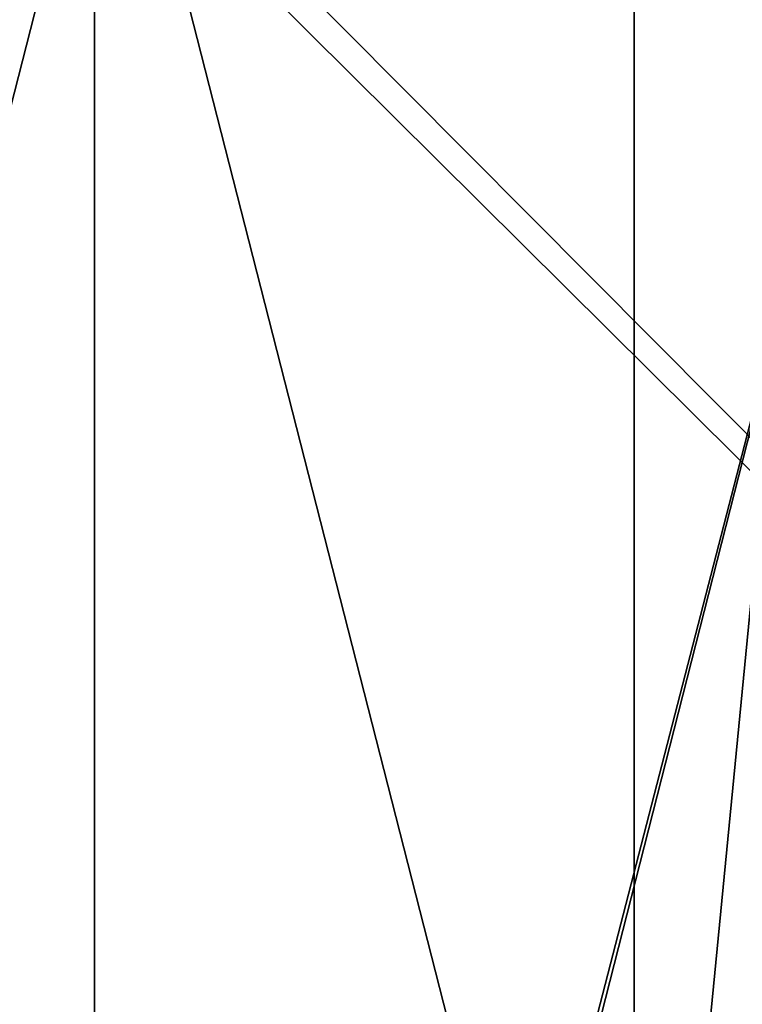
# Model space of a CAD drawing. Header units: millimetres. Extents: x -280 to 280, y 0 to 824.
# Tile 28 of 185: x -224.61 to -217.8, y 427.18 to 436.46. Entities that reach past the tile are written whole.
import ezdxf

# ---------------------------------------------------------------- set-up
doc = ezdxf.new("R2010")
doc.units = ezdxf.units.MM
doc.header["$LTSCALE"] = 101.851852
for name, color, linetype in [('2', 7, 'CONTINUOUS'), ('3', 7, 'CONTINUOUS'), ('60', 7, 'CONTINUOUS'), ('62', 7, 'CONTINUOUS')]:
    doc.layers.add(name, color=color, linetype=linetype)

msp = doc.modelspace()

# ---------------------------------------------------------------- linework, layer by layer
at = {"layer": '2', "linetype": 'Continuous'}
for points in [[(-215, 419.9078, -8.7481), (-218.8197, 419.6629, -20.5012), (-215, 458.9031, -9.5605), (-215, 419.9078, -8.7481)], [(-215, 458.9031, -9.5605), (-218.8197, 419.6629, -20.5012), (-218.8197, 458.6582, -21.3136), (-215, 458.9031, -9.5605)], [(-218.8197, 419.6629, -20.5012), (-228.8197, 419.5116, -27.7651), (-218.8197, 458.6582, -21.3136), (-218.8197, 419.6629, -20.5012)], [(-218.8197, 458.6582, -21.3136), (-228.8197, 419.5116, -27.7651), (-228.8197, 458.5069, -28.5775), (-218.8197, 458.6582, -21.3136)]]:
    msp.add_3dface(points, dxfattribs=at)
at = {"layer": '3', "linetype": 'Continuous'}
for points in [[(-228.8197, 420.304, 10.2689), (-218.8197, 420.1526, 3.0051), (-228.8197, 459.2993, 9.4565), (-228.8197, 420.304, 10.2689)], [(-228.8197, 459.2993, 9.4565), (-218.8197, 420.1526, 3.0051), (-218.8197, 459.1479, 2.1927), (-228.8197, 459.2993, 9.4565)], [(-215, 419.9078, -8.7481), (-215, 458.9031, -9.5605), (-218.8197, 459.1479, 2.1927), (-215, 419.9078, -8.7481)], [(-218.8197, 420.1526, 3.0051), (-215, 419.9078, -8.7481), (-218.8197, 459.1479, 2.1927), (-218.8197, 420.1526, 3.0051)]]:
    msp.add_3dface(points, dxfattribs=at)
at = {"layer": '60', "linetype": 'Continuous'}
for points in [[(-194.0549, 438.7417, 9.8637), (-223.9095, 438.7417, 9.8637), (-194.0549, 408.7337, 10.4888), (-194.0549, 438.7417, 9.8637)], [(-194.0549, 408.7337, 10.4888), (-223.9095, 438.7417, 9.8637), (-223.9095, 438.3476, 9.8719), (-194.0549, 408.7337, 10.4888)], [(-223.9095, 408.7337, 10.4888), (-194.0549, 408.7337, 10.4888), (-223.9095, 438.3476, 9.8719), (-223.9095, 408.7337, 10.4888)]]:
    msp.add_3dface(points, dxfattribs=at)
at = {"layer": '62', "linetype": 'Continuous'}
for points in [[(-223.9095, 408.7337, 10.4888), (-223.9095, 438.3476, 9.8719), (-216.2966, 438.1932, 2.4572), (-223.9095, 408.7337, 10.4888)], [(-223.9095, 408.3396, 10.497), (-223.9095, 408.7337, 10.4888), (-216.2966, 438.1932, 2.4572), (-223.9095, 408.3396, 10.497)], [(-223.9095, 408.3396, 10.497), (-216.2966, 438.1932, 2.4572), (-215.633, 408.1613, 1.9353), (-223.9095, 408.3396, 10.497)]]:
    msp.add_3dface(points, dxfattribs=at)

doc.saveas('drawing.dxf')
